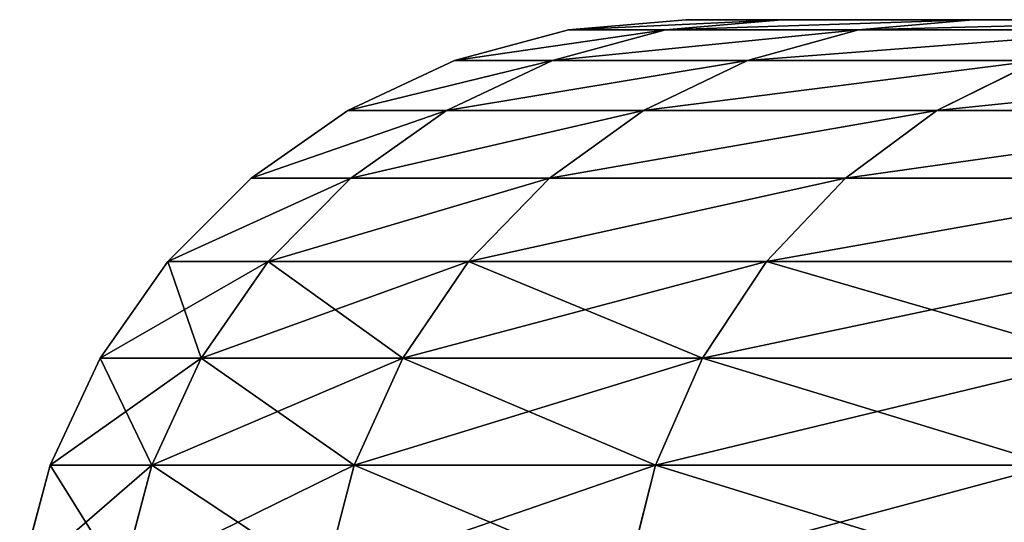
# Model space of a CAD drawing. Extents: x 1 to 179, y 3 to 406.
# Tile 216 of 256: x 47.58 to 51.28, y 341.32 to 343.2. Entities that reach past the tile are written whole.
import ezdxf

# ---------------------------------------------------------------- set-up
doc = ezdxf.new("R2010")
doc.units = 0
doc.header["$LTSCALE"] = 2.54
doc.layers.get('0').update_dxf_attribs({"color": 13, "linetype": 'CONTINUOUS'})

# ---------------------------------------------------------------- blocks, each defined once
blk = doc.blocks.new('OKR_G_Y_DOZOWNIK_STOJ_CY_T')
at = {"color": 0}
for p, q in [((50.083, 343.2048, 189.9592), (49.6425, 343.1662, 189.9383)), ((49.6425, 343.1662, 193.7631), (50.083, 343.2048, 193.7421)), ((49.6425, 343.1662, 193.7631), (50.083, 343.2048, 193.7421)), ((50.083, 343.2048, 189.9592), (49.6425, 343.1662, 189.9383)), ((50.4426, 343.2048, 197.5078), (50.006, 343.1662, 197.5706)), ((50.4426, 343.2048, 197.5078), (50.006, 343.1662, 197.5706)), ((50.4426, 343.2048, 186.1935), (50.006, 343.1662, 186.1307)), ((50.4426, 343.2048, 186.1935), (50.006, 343.1662, 186.1307)), ((50.4426, 343.2048, 186.1935), (50.083, 343.2048, 189.9592)), ((50.083, 343.2048, 189.9592), (50.083, 343.2048, 193.7421)), ((50.083, 343.2048, 193.7421), (50.4426, 343.2048, 197.5078)), ((50.083, 343.2048, 189.9592), (50.083, 343.2048, 193.7421)), ((50.083, 343.2048, 193.7421), (50.4426, 343.2048, 197.5078)), ((50.4426, 343.2048, 186.1935), (50.083, 343.2048, 189.9592)), ((51.1585, 343.2048, 182.479), (50.4426, 343.2048, 186.1935)), ((50.4426, 343.2048, 197.5078), (51.1585, 343.2048, 201.2223)), ((50.4426, 343.2048, 197.5078), (51.1585, 343.2048, 201.2223)), ((51.1585, 343.2048, 182.479), (50.4426, 343.2048, 186.1935)), ((51.1585, 343.2048, 201.2223), (50.7299, 343.1662, 201.3263)), ((51.1585, 343.2048, 201.2223), (50.7299, 343.1662, 201.3263)), ((51.1585, 343.2048, 182.479), (50.7299, 343.1662, 182.375)), ((51.1585, 343.2048, 182.479), (50.7299, 343.1662, 182.375)), ((52.2243, 343.2048, 178.8494), (51.1585, 343.2048, 182.479)), ((51.1585, 343.2048, 201.2223), (52.2243, 343.2048, 204.852)), ((51.1585, 343.2048, 201.2223), (52.2243, 343.2048, 204.852)), ((52.2243, 343.2048, 178.8494), (51.1585, 343.2048, 182.479)), ((49.6425, 343.1662, 189.9383), (49.2153, 343.0516, 189.9179)), ((49.2153, 343.0516, 193.7834), (49.6425, 343.1662, 193.7631)), ((49.2153, 343.0516, 193.7834), (49.6425, 343.1662, 193.7631)), ((49.6425, 343.1662, 189.9383), (49.2153, 343.0516, 189.9179)), ((50.006, 343.1662, 197.5706), (49.5827, 343.0516, 197.6315)), ((50.006, 343.1662, 197.5706), (49.5827, 343.0516, 197.6315)), ((50.006, 343.1662, 186.1307), (49.5827, 343.0516, 186.0699)), ((50.006, 343.1662, 186.1307), (49.5827, 343.0516, 186.0699)), ((49.6425, 343.1662, 189.9383), (49.6425, 343.1662, 193.7631)), ((49.6425, 343.1662, 189.9383), (49.6425, 343.1662, 193.7631)), ((49.6425, 343.1662, 193.7631), (50.006, 343.1662, 197.5706)), ((49.6425, 343.1662, 193.7631), (50.006, 343.1662, 197.5706)), ((49.6425, 343.1662, 189.9383), (50.006, 343.1662, 186.1307)), ((49.6425, 343.1662, 189.9383), (50.006, 343.1662, 186.1307)), ((50.7299, 343.1662, 201.3263), (50.006, 343.1662, 197.5706)), ((50.7299, 343.1662, 201.3263), (50.006, 343.1662, 197.5706)), ((50.006, 343.1662, 186.1307), (50.7299, 343.1662, 182.375)), ((50.006, 343.1662, 186.1307), (50.7299, 343.1662, 182.375)), ((50.7299, 343.1662, 201.3263), (50.3143, 343.0516, 201.4271)), ((50.7299, 343.1662, 201.3263), (50.3143, 343.0516, 201.4271)), ((50.7299, 343.1662, 182.375), (50.3143, 343.0516, 182.2742)), ((50.7299, 343.1662, 182.375), (50.3143, 343.0516, 182.2742)), ((50.7299, 343.1662, 201.3263), (51.8075, 343.1662, 204.9962)), ((50.7299, 343.1662, 201.3263), (51.8075, 343.1662, 204.9962)), ((51.8075, 343.1662, 178.7051), (50.7299, 343.1662, 182.375)), ((51.8075, 343.1662, 178.7051), (50.7299, 343.1662, 182.375)), ((49.2153, 343.0516, 189.9179), (48.8145, 342.8645, 189.8988)), ((48.8145, 342.8645, 193.8025), (49.2153, 343.0516, 193.7834)), ((48.8145, 342.8645, 193.8025), (49.2153, 343.0516, 193.7834)), ((49.2153, 343.0516, 189.9179), (48.8145, 342.8645, 189.8988)), ((49.5827, 343.0516, 197.6315), (49.1855, 342.8645, 197.6886)), ((49.5827, 343.0516, 197.6315), (49.1855, 342.8645, 197.6886)), ((49.5827, 343.0516, 186.0699), (49.1855, 342.8645, 186.0128)), ((49.5827, 343.0516, 186.0699), (49.1855, 342.8645, 186.0128)), ((49.2153, 343.0516, 189.9179), (49.2153, 343.0516, 193.7834)), ((49.2153, 343.0516, 189.9179), (49.2153, 343.0516, 193.7834)), ((49.2153, 343.0516, 193.7834), (49.5827, 343.0516, 197.6315)), ((49.2153, 343.0516, 193.7834), (49.5827, 343.0516, 197.6315)), ((49.2153, 343.0516, 189.9179), (49.5827, 343.0516, 186.0699)), ((49.2153, 343.0516, 189.9179), (49.5827, 343.0516, 186.0699)), ((50.3143, 343.0516, 201.4271), (49.5827, 343.0516, 197.6315)), ((50.3143, 343.0516, 201.4271), (49.5827, 343.0516, 197.6315)), ((49.5827, 343.0516, 186.0699), (50.3143, 343.0516, 182.2742)), ((49.5827, 343.0516, 186.0699), (50.3143, 343.0516, 182.2742)), ((50.3143, 343.0516, 201.4271), (49.9243, 342.8645, 201.5217)), ((50.3143, 343.0516, 201.4271), (49.9243, 342.8645, 201.5217)), ((50.3143, 343.0516, 182.2742), (49.9243, 342.8645, 182.1796)), ((50.3143, 343.0516, 182.2742), (49.9243, 342.8645, 182.1796)), ((50.3143, 343.0516, 201.4271), (51.4033, 343.0516, 205.1361)), ((50.3143, 343.0516, 201.4271), (51.4033, 343.0516, 205.1361)), ((51.4033, 343.0516, 178.5653), (50.3143, 343.0516, 182.2742)), ((51.4033, 343.0516, 178.5653), (50.3143, 343.0516, 182.2742)), ((51.0241, 342.8645, 205.2673), (51.4033, 343.0516, 205.1361)), ((51.0241, 342.8645, 205.2673), (51.4033, 343.0516, 205.1361)), ((51.4033, 343.0516, 178.5653), (51.0241, 342.8645, 178.434)), ((51.4033, 343.0516, 178.5653), (51.0241, 342.8645, 178.434)), ((48.8145, 342.8645, 189.8988), (48.4522, 342.6106, 189.8815)), ((48.4522, 342.6106, 193.8198), (48.8145, 342.8645, 193.8025)), ((48.4522, 342.6106, 193.8198), (48.8145, 342.8645, 193.8025)), ((48.8145, 342.8645, 189.8988), (48.4522, 342.6106, 189.8815)), ((48.8145, 342.8645, 189.8988), (48.8145, 342.8645, 193.8025)), ((48.8145, 342.8645, 189.8988), (48.8145, 342.8645, 193.8025)), ((48.8145, 342.8645, 193.8025), (49.1855, 342.8645, 197.6886)), ((48.8145, 342.8645, 193.8025), (49.1855, 342.8645, 197.6886)), ((48.8145, 342.8645, 189.8988), (49.1855, 342.8645, 186.0128)), ((48.8145, 342.8645, 189.8988), (49.1855, 342.8645, 186.0128)), ((49.1855, 342.8645, 197.6886), (48.8265, 342.6106, 197.7402)), ((49.1855, 342.8645, 197.6886), (48.8265, 342.6106, 197.7402)), ((49.1855, 342.8645, 186.0128), (48.8265, 342.6106, 185.9611)), ((49.1855, 342.8645, 186.0128), (48.8265, 342.6106, 185.9611)), ((49.9243, 342.8645, 201.5217), (49.1855, 342.8645, 197.6886)), ((49.9243, 342.8645, 201.5217), (49.1855, 342.8645, 197.6886)), ((49.1855, 342.8645, 186.0128), (49.9243, 342.8645, 182.1796)), ((49.1855, 342.8645, 186.0128), (49.9243, 342.8645, 182.1796)), ((49.9243, 342.8645, 201.5217), (49.5719, 342.6106, 201.6072)), ((49.9243, 342.8645, 201.5217), (49.5719, 342.6106, 201.6072)), ((49.9243, 342.8645, 182.1796), (49.5719, 342.6106, 182.0941)), ((49.9243, 342.8645, 182.1796), (49.5719, 342.6106, 182.0941)), ((49.9243, 342.8645, 201.5217), (51.0241, 342.8645, 205.2673)), ((49.9243, 342.8645, 201.5217), (51.0241, 342.8645, 205.2673)), ((51.0241, 342.8645, 178.434), (49.9243, 342.8645, 182.1796)), ((51.0241, 342.8645, 178.434), (49.9243, 342.8645, 182.1796)), ((50.6814, 342.6106, 205.386), (51.0241, 342.8645, 205.2673)), ((50.6814, 342.6106, 205.386), (51.0241, 342.8645, 205.2673)), ((51.0241, 342.8645, 178.434), (50.6814, 342.6106, 178.3154)), ((51.0241, 342.8645, 178.434), (50.6814, 342.6106, 178.3154)), ((51.0241, 342.8645, 205.2673), (52.475, 342.8645, 208.8914)), ((51.0241, 342.8645, 205.2673), (52.475, 342.8645, 208.8914)), ((52.475, 342.8645, 174.8099), (51.0241, 342.8645, 178.434)), ((52.475, 342.8645, 174.8099), (51.0241, 342.8645, 178.434)), ((48.4522, 342.6106, 189.8815), (48.1395, 342.2975, 189.8666)), ((48.1395, 342.2975, 193.8347), (48.4522, 342.6106, 193.8198)), ((48.1395, 342.2975, 193.8347), (48.4522, 342.6106, 193.8198)), ((48.4522, 342.6106, 189.8815), (48.1395, 342.2975, 189.8666)), ((48.4522, 342.6106, 189.8815), (48.4522, 342.6106, 193.8198)), ((48.4522, 342.6106, 189.8815), (48.4522, 342.6106, 193.8198)), ((48.4522, 342.6106, 193.8198), (48.8265, 342.6106, 197.7402)), ((48.4522, 342.6106, 193.8198), (48.8265, 342.6106, 197.7402)), ((48.4522, 342.6106, 189.8815), (48.8265, 342.6106, 185.9611)), ((48.4522, 342.6106, 189.8815), (48.8265, 342.6106, 185.9611)), ((48.8265, 342.6106, 197.7402), (48.5167, 342.2975, 197.7847)), ((48.8265, 342.6106, 197.7402), (48.5167, 342.2975, 197.7847)), ((48.8265, 342.6106, 185.9611), (48.5167, 342.2975, 185.9166)), ((48.8265, 342.6106, 185.9611), (48.5167, 342.2975, 185.9166)), ((49.5719, 342.6106, 201.6072), (48.8265, 342.6106, 197.7402)), ((49.5719, 342.6106, 201.6072), (48.8265, 342.6106, 197.7402)), ((48.8265, 342.6106, 185.9611), (49.5719, 342.6106, 182.0941)), ((48.8265, 342.6106, 185.9611), (49.5719, 342.6106, 182.0941)), ((49.5719, 342.6106, 201.6072), (49.2676, 342.2975, 201.681)), ((49.5719, 342.6106, 201.6072), (49.2676, 342.2975, 201.681)), ((49.5719, 342.6106, 182.0941), (49.2676, 342.2975, 182.0203)), ((49.5719, 342.6106, 182.0941), (49.2676, 342.2975, 182.0203)), ((49.5719, 342.6106, 201.6072), (50.6814, 342.6106, 205.386)), ((49.5719, 342.6106, 201.6072), (50.6814, 342.6106, 205.386)), ((50.6814, 342.6106, 178.3154), (49.5719, 342.6106, 182.0941)), ((50.6814, 342.6106, 178.3154), (49.5719, 342.6106, 182.0941)), ((50.3855, 342.2975, 205.4883), (50.6814, 342.6106, 205.386)), ((50.3855, 342.2975, 205.4883), (50.6814, 342.6106, 205.386)), ((50.6814, 342.6106, 178.3154), (50.3855, 342.2975, 178.213)), ((50.6814, 342.6106, 178.3154), (50.3855, 342.2975, 178.213)), ((50.6814, 342.6106, 205.386), (52.1451, 342.6106, 209.0421)), ((50.6814, 342.6106, 205.386), (52.1451, 342.6106, 209.0421)), ((52.1451, 342.6106, 174.6593), (50.6814, 342.6106, 178.3154)), ((52.1451, 342.6106, 174.6593), (50.6814, 342.6106, 178.3154)), ((48.1395, 342.2975, 189.8666), (47.8858, 341.9348, 189.8546)), ((47.8858, 341.9348, 193.8468), (48.1395, 342.2975, 193.8347)), ((47.8858, 341.9348, 193.8468), (48.1395, 342.2975, 193.8347)), ((48.1395, 342.2975, 189.8666), (47.8858, 341.9348, 189.8546)), ((48.1395, 342.2975, 189.8666), (48.1395, 342.2975, 193.8347)), ((48.1395, 342.2975, 189.8666), (48.1395, 342.2975, 193.8347)), ((48.1395, 342.2975, 193.8347), (48.5167, 342.2975, 197.7847)), ((48.1395, 342.2975, 193.8347), (48.5167, 342.2975, 197.7847)), ((48.1395, 342.2975, 189.8666), (48.5167, 342.2975, 185.9166)), ((48.1395, 342.2975, 189.8666), (48.5167, 342.2975, 185.9166)), ((48.5167, 342.2975, 197.7847), (48.2653, 341.9348, 197.8209)), ((48.5167, 342.2975, 197.7847), (48.2653, 341.9348, 197.8209)), ((48.5167, 342.2975, 185.9166), (48.2653, 341.9348, 185.8805)), ((48.5167, 342.2975, 185.9166), (48.2653, 341.9348, 185.8805)), ((49.2676, 342.2975, 201.681), (48.5167, 342.2975, 197.7847)), ((49.2676, 342.2975, 201.681), (48.5167, 342.2975, 197.7847)), ((48.5167, 342.2975, 185.9166), (49.2676, 342.2975, 182.0203)), ((48.5167, 342.2975, 185.9166), (49.2676, 342.2975, 182.0203)), ((49.2676, 342.2975, 201.681), (49.0208, 341.9348, 201.7409)), ((49.2676, 342.2975, 201.681), (49.0208, 341.9348, 201.7409)), ((49.2676, 342.2975, 182.0203), (49.0208, 341.9348, 181.9604)), ((49.2676, 342.2975, 182.0203), (49.0208, 341.9348, 181.9604)), ((49.2676, 342.2975, 201.681), (50.3855, 342.2975, 205.4883)), ((49.2676, 342.2975, 201.681), (50.3855, 342.2975, 205.4883)), ((50.3855, 342.2975, 178.213), (49.2676, 342.2975, 182.0203)), ((50.3855, 342.2975, 178.213), (49.2676, 342.2975, 182.0203)), ((50.1455, 341.9348, 205.5714), (50.3855, 342.2975, 205.4883)), ((50.1455, 341.9348, 205.5714), (50.3855, 342.2975, 205.4883)), ((50.3855, 342.2975, 178.213), (50.1455, 341.9348, 178.1299)), ((50.3855, 342.2975, 178.213), (50.1455, 341.9348, 178.1299)), ((50.3855, 342.2975, 205.4883), (51.8603, 342.2975, 209.1721)), ((50.3855, 342.2975, 205.4883), (51.8603, 342.2975, 209.1721)), ((51.8603, 342.2975, 174.5292), (50.3855, 342.2975, 178.213)), ((51.8603, 342.2975, 174.5292), (50.3855, 342.2975, 178.213)), ((47.8858, 341.9348, 189.8546), (47.6989, 341.5335, 189.8457)), ((47.6989, 341.5335, 193.8557), (47.8858, 341.9348, 193.8468)), ((47.6989, 341.5335, 193.8557), (47.8858, 341.9348, 193.8468)), ((47.8858, 341.9348, 189.8546), (47.6989, 341.5335, 189.8457)), ((47.8858, 341.9348, 189.8546), (47.8858, 341.9348, 193.8468)), ((47.8858, 341.9348, 189.8546), (47.8858, 341.9348, 193.8468)), ((47.8858, 341.9348, 193.8468), (48.2653, 341.9348, 197.8209)), ((47.8858, 341.9348, 193.8468), (48.2653, 341.9348, 197.8209)), ((47.8858, 341.9348, 189.8546), (48.2653, 341.9348, 185.8805)), ((47.8858, 341.9348, 189.8546), (48.2653, 341.9348, 185.8805)), ((48.2653, 341.9348, 197.8209), (48.0801, 341.5335, 197.8475)), ((48.2653, 341.9348, 197.8209), (48.0801, 341.5335, 197.8475)), ((48.2653, 341.9348, 185.8805), (48.0801, 341.5335, 185.8538)), ((48.2653, 341.9348, 185.8805), (48.0801, 341.5335, 185.8538)), ((49.0208, 341.9348, 201.7409), (48.2653, 341.9348, 197.8209)), ((49.0208, 341.9348, 201.7409), (48.2653, 341.9348, 197.8209)), ((48.2653, 341.9348, 185.8805), (49.0208, 341.9348, 181.9604)), ((48.2653, 341.9348, 185.8805), (49.0208, 341.9348, 181.9604)), ((49.0208, 341.9348, 201.7409), (48.839, 341.5335, 201.785)), ((49.0208, 341.9348, 201.7409), (48.839, 341.5335, 201.785)), ((49.0208, 341.9348, 181.9604), (48.839, 341.5335, 181.9163)), ((49.0208, 341.9348, 181.9604), (48.839, 341.5335, 181.9163)), ((49.0208, 341.9348, 201.7409), (50.1455, 341.9348, 205.5714)), ((49.0208, 341.9348, 201.7409), (50.1455, 341.9348, 205.5714)), ((50.1455, 341.9348, 178.1299), (49.0208, 341.9348, 181.9604)), ((50.1455, 341.9348, 178.1299), (49.0208, 341.9348, 181.9604)), ((49.9687, 341.5335, 205.6326), (50.1455, 341.9348, 205.5714)), ((49.9687, 341.5335, 205.6326), (50.1455, 341.9348, 205.5714)), ((50.1455, 341.9348, 178.1299), (49.9687, 341.5335, 178.0687)), ((50.1455, 341.9348, 178.1299), (49.9687, 341.5335, 178.0687)), ((50.1455, 341.9348, 205.5714), (51.6293, 341.9348, 209.2776)), ((50.1455, 341.9348, 205.5714), (51.6293, 341.9348, 209.2776)), ((51.6293, 341.9348, 174.4237), (50.1455, 341.9348, 178.1299)), ((51.6293, 341.9348, 174.4237), (50.1455, 341.9348, 178.1299)), ((47.6989, 341.5335, 189.8457), (47.5844, 341.1058, 189.8402)), ((47.5844, 341.1058, 193.8611), (47.6989, 341.5335, 193.8557)), ((47.5844, 341.1058, 193.8611), (47.6989, 341.5335, 193.8557)), ((47.6989, 341.5335, 189.8457), (47.5844, 341.1058, 189.8402)), ((47.6989, 341.5335, 189.8457), (47.6989, 341.5335, 193.8557)), ((47.6989, 341.5335, 189.8457), (47.6989, 341.5335, 193.8557)), ((47.6989, 341.5335, 193.8557), (48.0801, 341.5335, 197.8475)), ((47.6989, 341.5335, 193.8557), (48.0801, 341.5335, 197.8475)), ((47.6989, 341.5335, 189.8457), (48.0801, 341.5335, 185.8538)), ((47.6989, 341.5335, 189.8457), (48.0801, 341.5335, 185.8538)), ((48.0801, 341.5335, 197.8475), (47.9667, 341.1058, 197.8638)), ((48.0801, 341.5335, 197.8475), (47.9667, 341.1058, 197.8638)), ((48.0801, 341.5335, 185.8538), (47.9667, 341.1058, 185.8375)), ((48.0801, 341.5335, 185.8538), (47.9667, 341.1058, 185.8375)), ((48.839, 341.5335, 201.785), (48.0801, 341.5335, 197.8475)), ((48.839, 341.5335, 201.785), (48.0801, 341.5335, 197.8475)), ((48.0801, 341.5335, 185.8538), (48.839, 341.5335, 181.9163)), ((48.0801, 341.5335, 185.8538), (48.839, 341.5335, 181.9163)), ((48.839, 341.5335, 201.785), (48.7276, 341.1058, 201.812)), ((48.839, 341.5335, 201.785), (48.7276, 341.1058, 201.812)), ((48.839, 341.5335, 181.9163), (48.7276, 341.1058, 181.8893)), ((48.839, 341.5335, 181.9163), (48.7276, 341.1058, 181.8893)), ((48.839, 341.5335, 201.785), (49.9687, 341.5335, 205.6326)), ((48.839, 341.5335, 201.785), (49.9687, 341.5335, 205.6326)), ((49.9687, 341.5335, 178.0687), (48.839, 341.5335, 181.9163)), ((49.9687, 341.5335, 178.0687), (48.839, 341.5335, 181.9163)), ((49.8604, 341.1058, 205.6701), (49.9687, 341.5335, 205.6326)), ((49.8604, 341.1058, 205.6701), (49.9687, 341.5335, 205.6326)), ((49.9687, 341.5335, 178.0687), (49.8604, 341.1058, 178.0313)), ((49.9687, 341.5335, 178.0687), (49.8604, 341.1058, 178.0313)), ((49.9687, 341.5335, 205.6326), (51.4591, 341.5335, 209.3553)), ((49.9687, 341.5335, 205.6326), (51.4591, 341.5335, 209.3553)), ((51.4591, 341.5335, 174.346), (49.9687, 341.5335, 178.0687)), ((51.4591, 341.5335, 174.346), (49.9687, 341.5335, 178.0687))]:
    blk.add_line(p, q, dxfattribs=at)
mesh = blk.add_polyface(dxfattribs=at)
corners = [(49.6425, 343.1662, 193.7631), (50.083, 343.2048, 189.9592), (49.6425, 343.1662, 189.9383), (50.083, 343.2048, 193.7421)]
mesh.append_faces([[corners[k] for k in face] for face in [(0, 1, 2), (1, 0, 3)]], dxfattribs={"vtx0": -1, "color": 0})
mesh = blk.add_polyface(dxfattribs=at)
corners = [(49.6425, 343.1662, 193.7631), (50.4426, 343.2048, 197.5078), (50.083, 343.2048, 193.7421), (50.006, 343.1662, 197.5706)]
mesh.append_faces([[corners[k] for k in face] for face in [(0, 1, 2), (1, 0, 3)]], dxfattribs={"vtx0": -1, "color": 0})
mesh = blk.add_polyface(dxfattribs=at)
corners = [(49.6425, 343.1662, 189.9383), (50.4426, 343.2048, 186.1935), (50.006, 343.1662, 186.1307), (50.083, 343.2048, 189.9592)]
mesh.append_faces([[corners[k] for k in face] for face in [(0, 1, 2), (1, 0, 3)]], dxfattribs={"vtx0": -1, "color": 0})
mesh = blk.add_polyface(dxfattribs=at)
corners = [(50.006, 343.1662, 197.5706), (51.1585, 343.2048, 201.2223), (50.4426, 343.2048, 197.5078), (50.7299, 343.1662, 201.3263)]
mesh.append_faces([[corners[k] for k in face] for face in [(0, 1, 2), (1, 0, 3)]], dxfattribs={"vtx0": -1, "color": 0})
mesh = blk.add_polyface(dxfattribs=at)
corners = [(50.006, 343.1662, 186.1307), (51.1585, 343.2048, 182.479), (50.7299, 343.1662, 182.375), (50.4426, 343.2048, 186.1935)]
mesh.append_faces([[corners[k] for k in face] for face in [(0, 1, 2), (1, 0, 3)]], dxfattribs={"vtx0": -1, "color": 0})
mesh = blk.add_polyface(dxfattribs=at)
corners = [(86.0104, 343.2048, 152.2797), (93.5676, 343.2048, 152.2797), (89.789, 343.2048, 152.0997), (82.2661, 343.2048, 152.818), (97.3119, 343.2048, 152.818), (78.5898, 343.2048, 153.7099), (100.9881, 343.2048, 153.7099), (75.015, 343.2048, 154.9471), (104.5629, 343.2048, 154.9471), (71.574, 343.2048, 156.5186), (108.004, 343.2048, 156.5186), (68.298, 343.2048, 158.41), (111.28, 343.2048, 158.41), (65.2166, 343.2048, 160.6043), (114.3614, 343.2048, 160.6043), (62.3577, 343.2048, 163.0815), (117.2203, 343.2048, 163.0815), (59.7472, 343.2048, 165.8193), (119.8308, 343.2048, 165.8193), (57.4088, 343.2048, 168.7928), (122.1692, 343.2048, 168.7928), (55.3636, 343.2048, 171.9752), (124.2144, 343.2048, 171.9752), (53.6302, 343.2048, 175.3375), (125.9478, 343.2048, 175.3375), (52.2243, 343.2048, 178.8494), (127.3537, 343.2048, 178.8494), (51.1585, 343.2048, 182.479), (89.789, 343.2048, 182.4527), (88.1571, 343.2048, 182.5954), (50.4426, 343.2048, 186.1935), (86.5747, 343.2048, 183.0194), (85.09, 343.2048, 183.7118), (83.7481, 343.2048, 184.6514), (82.5897, 343.2048, 185.8097), (81.6501, 343.2048, 187.1517), (50.083, 343.2048, 189.9592), (80.9578, 343.2048, 188.6364), (80.5338, 343.2048, 190.2187), (50.083, 343.2048, 193.7421), (80.391, 343.2048, 191.8507), (80.5338, 343.2048, 193.4826), (80.9578, 343.2048, 195.065), (50.4426, 343.2048, 197.5078), (81.6501, 343.2048, 196.5497), (82.5897, 343.2048, 197.8916), (51.1585, 343.2048, 201.2223), (83.7481, 343.2048, 199.05), (85.09, 343.2048, 199.9896), (86.5747, 343.2048, 200.6819), (88.1571, 343.2048, 201.1059), (89.789, 343.2048, 201.2487), (52.2243, 343.2048, 204.852), (128.4195, 343.2048, 182.479), (91.4209, 343.2048, 182.5954), (129.1354, 343.2048, 186.1935), (93.0033, 343.2048, 183.0194), (94.488, 343.2048, 183.7118), (95.8299, 343.2048, 184.6514), (96.9883, 343.2048, 185.8097), (97.9279, 343.2048, 187.1517), (129.495, 343.2048, 189.9592), (98.6202, 343.2048, 188.6364), (99.0442, 343.2048, 190.2187), (129.495, 343.2048, 193.7421), (99.187, 343.2048, 191.8507), (99.0442, 343.2048, 193.4826), (98.6202, 343.2048, 195.065), (129.1354, 343.2048, 197.5078), (97.9279, 343.2048, 196.5497), (96.9883, 343.2048, 197.8916), (128.4195, 343.2048, 201.2223), (95.8299, 343.2048, 199.05), (94.488, 343.2048, 199.9896), (93.0033, 343.2048, 200.6819), (91.4209, 343.2048, 201.1059), (127.3537, 343.2048, 204.852), (53.6302, 343.2048, 208.3638), (125.9478, 343.2048, 208.3638), (55.3636, 343.2048, 211.7262), (124.2144, 343.2048, 211.7262), (57.4088, 343.2048, 214.9085), (122.1692, 343.2048, 214.9085), (59.7472, 343.2048, 217.882), (119.8308, 343.2048, 217.882), (62.3577, 343.2048, 220.6198), (117.2203, 343.2048, 220.6198), (65.2166, 343.2048, 223.0971), (114.3614, 343.2048, 223.0971), (68.298, 343.2048, 225.2913), (111.28, 343.2048, 225.2913), (71.574, 343.2048, 227.1828), (108.004, 343.2048, 227.1828), (75.015, 343.2048, 228.7542), (104.5629, 343.2048, 228.7542), (78.5898, 343.2048, 229.9915), (100.9881, 343.2048, 229.9915), (82.2661, 343.2048, 230.8833), (97.3119, 343.2048, 230.8833), (86.0104, 343.2048, 231.4217), (93.5676, 343.2048, 231.4217), (89.789, 343.2048, 231.6017)]
mesh.append_faces([[corners[k] for k in face] for face in [(0, 1, 2), (100, 99, 101)]], dxfattribs={"vtx0": -1, "color": 0})
mesh.append_faces([[corners[k] for k in face] for face in [(1, 3, 4), (4, 5, 6), (6, 7, 8), (8, 9, 10), (10, 11, 12), (12, 13, 14), (14, 15, 16), (16, 17, 18), (18, 19, 20), (20, 21, 22), (22, 23, 24), (24, 25, 26), (28, 27, 29), (29, 30, 31), (31, 30, 32), (32, 30, 33), (33, 30, 34), (34, 30, 35), (35, 36, 37), (37, 36, 38), (38, 39, 40), (40, 39, 41), (41, 39, 42), (42, 43, 44), (44, 43, 45), (45, 46, 47), (47, 46, 48), (48, 46, 49), (49, 46, 50), (50, 46, 51), (53, 54, 55), (55, 60, 61), (61, 63, 64), (64, 67, 68), (68, 70, 71), (71, 51, 76), (76, 77, 78), (78, 79, 80), (80, 81, 82), (82, 83, 84), (84, 85, 86), (86, 87, 88), (88, 89, 90), (90, 91, 92), (92, 93, 94), (94, 95, 96), (96, 97, 98), (98, 99, 100)]], dxfattribs={"vtx0": -1, "vtx1": -1, "color": 0})
mesh.append_faces([[corners[k] for k in face] for face in [(26, 27, 28), (76, 51, 52)]], dxfattribs={"vtx0": -1, "vtx1": -1, "vtx2": -1, "color": 0})
mesh.append_faces([[corners[k] for k in face] for face in [(1, 0, 3), (4, 3, 5), (6, 5, 7), (8, 7, 9), (10, 9, 11), (12, 11, 13), (14, 13, 15), (16, 15, 17), (18, 17, 19), (20, 19, 21), (22, 21, 23), (24, 23, 25), (26, 25, 27), (29, 27, 30), (35, 30, 36), (38, 36, 39), (42, 39, 43), (45, 43, 46), (51, 46, 52), (28, 53, 26), (53, 28, 54), (55, 54, 56), (55, 56, 57), (55, 57, 58), (55, 58, 59), (55, 59, 60), (61, 60, 62), (61, 62, 63), (64, 63, 65), (64, 65, 66), (64, 66, 67), (68, 67, 69), (68, 69, 70), (71, 70, 72), (71, 72, 73), (71, 73, 74), (71, 74, 75), (71, 75, 51), (76, 52, 77), (78, 77, 79), (80, 79, 81), (82, 81, 83), (84, 83, 85), (86, 85, 87), (88, 87, 89), (90, 89, 91), (92, 91, 93), (94, 93, 95), (96, 95, 97), (98, 97, 99)]], dxfattribs={"vtx0": -1, "vtx2": -1, "color": 0})
mesh = blk.add_polyface(dxfattribs=at)
corners = [(50.7299, 343.1662, 201.3263), (52.2243, 343.2048, 204.852), (51.1585, 343.2048, 201.2223), (51.8075, 343.1662, 204.9962)]
mesh.append_faces([[corners[k] for k in face] for face in [(0, 1, 2), (1, 0, 3)]], dxfattribs={"vtx0": -1, "color": 0})
mesh = blk.add_polyface(dxfattribs=at)
corners = [(50.7299, 343.1662, 182.375), (52.2243, 343.2048, 178.8494), (51.8075, 343.1662, 178.7051), (51.1585, 343.2048, 182.479)]
mesh.append_faces([[corners[k] for k in face] for face in [(0, 1, 2), (1, 0, 3)]], dxfattribs={"vtx0": -1, "color": 0})
mesh = blk.add_polyface(dxfattribs=at)
corners = [(49.2153, 343.0516, 193.7834), (49.6425, 343.1662, 189.9383), (49.2153, 343.0516, 189.9179), (49.6425, 343.1662, 193.7631)]
mesh.append_faces([[corners[k] for k in face] for face in [(0, 1, 2), (1, 0, 3)]], dxfattribs={"vtx0": -1, "color": 0})
mesh = blk.add_polyface(dxfattribs=at)
corners = [(49.2153, 343.0516, 193.7834), (50.006, 343.1662, 197.5706), (49.6425, 343.1662, 193.7631), (49.5827, 343.0516, 197.6315)]
mesh.append_faces([[corners[k] for k in face] for face in [(0, 1, 2), (1, 0, 3)]], dxfattribs={"vtx0": -1, "color": 0})
mesh = blk.add_polyface(dxfattribs=at)
corners = [(49.2153, 343.0516, 189.9179), (50.006, 343.1662, 186.1307), (49.5827, 343.0516, 186.0699), (49.6425, 343.1662, 189.9383)]
mesh.append_faces([[corners[k] for k in face] for face in [(0, 1, 2), (1, 0, 3)]], dxfattribs={"vtx0": -1, "color": 0})
mesh = blk.add_polyface(dxfattribs=at)
corners = [(49.5827, 343.0516, 197.6315), (50.7299, 343.1662, 201.3263), (50.006, 343.1662, 197.5706), (50.3143, 343.0516, 201.4271)]
mesh.append_faces([[corners[k] for k in face] for face in [(0, 1, 2), (1, 0, 3)]], dxfattribs={"vtx0": -1, "color": 0})
mesh = blk.add_polyface(dxfattribs=at)
corners = [(49.5827, 343.0516, 186.0699), (50.7299, 343.1662, 182.375), (50.3143, 343.0516, 182.2742), (50.006, 343.1662, 186.1307)]
mesh.append_faces([[corners[k] for k in face] for face in [(0, 1, 2), (1, 0, 3)]], dxfattribs={"vtx0": -1, "color": 0})
mesh = blk.add_polyface(dxfattribs=at)
corners = [(50.3143, 343.0516, 201.4271), (51.8075, 343.1662, 204.9962), (50.7299, 343.1662, 201.3263), (51.4033, 343.0516, 205.1361)]
mesh.append_faces([[corners[k] for k in face] for face in [(0, 1, 2), (1, 0, 3)]], dxfattribs={"vtx0": -1, "color": 0})
mesh = blk.add_polyface(dxfattribs=at)
corners = [(50.3143, 343.0516, 182.2742), (51.8075, 343.1662, 178.7051), (51.4033, 343.0516, 178.5653), (50.7299, 343.1662, 182.375)]
mesh.append_faces([[corners[k] for k in face] for face in [(0, 1, 2), (1, 0, 3)]], dxfattribs={"vtx0": -1, "color": 0})
mesh = blk.add_polyface(dxfattribs=at)
corners = [(48.8145, 342.8645, 193.8025), (49.2153, 343.0516, 189.9179), (48.8145, 342.8645, 189.8988), (49.2153, 343.0516, 193.7834)]
mesh.append_faces([[corners[k] for k in face] for face in [(0, 1, 2), (1, 0, 3)]], dxfattribs={"vtx0": -1, "color": 0})
mesh = blk.add_polyface(dxfattribs=at)
corners = [(48.8145, 342.8645, 193.8025), (49.5827, 343.0516, 197.6315), (49.2153, 343.0516, 193.7834), (49.1855, 342.8645, 197.6886)]
mesh.append_faces([[corners[k] for k in face] for face in [(0, 1, 2), (1, 0, 3)]], dxfattribs={"vtx0": -1, "color": 0})
mesh = blk.add_polyface(dxfattribs=at)
corners = [(48.8145, 342.8645, 189.8988), (49.5827, 343.0516, 186.0699), (49.1855, 342.8645, 186.0128), (49.2153, 343.0516, 189.9179)]
mesh.append_faces([[corners[k] for k in face] for face in [(0, 1, 2), (1, 0, 3)]], dxfattribs={"vtx0": -1, "color": 0})
mesh = blk.add_polyface(dxfattribs=at)
corners = [(49.1855, 342.8645, 197.6886), (50.3143, 343.0516, 201.4271), (49.5827, 343.0516, 197.6315), (49.9243, 342.8645, 201.5217)]
mesh.append_faces([[corners[k] for k in face] for face in [(0, 1, 2), (1, 0, 3)]], dxfattribs={"vtx0": -1, "color": 0})
mesh = blk.add_polyface(dxfattribs=at)
corners = [(49.1855, 342.8645, 186.0128), (50.3143, 343.0516, 182.2742), (49.9243, 342.8645, 182.1796), (49.5827, 343.0516, 186.0699)]
mesh.append_faces([[corners[k] for k in face] for face in [(0, 1, 2), (1, 0, 3)]], dxfattribs={"vtx0": -1, "color": 0})
mesh = blk.add_polyface(dxfattribs=at)
corners = [(49.9243, 342.8645, 201.5217), (51.4033, 343.0516, 205.1361), (50.3143, 343.0516, 201.4271), (51.0241, 342.8645, 205.2673)]
mesh.append_faces([[corners[k] for k in face] for face in [(0, 1, 2), (1, 0, 3)]], dxfattribs={"vtx0": -1, "color": 0})
mesh = blk.add_polyface(dxfattribs=at)
corners = [(49.9243, 342.8645, 182.1796), (51.4033, 343.0516, 178.5653), (51.0241, 342.8645, 178.434), (50.3143, 343.0516, 182.2742)]
mesh.append_faces([[corners[k] for k in face] for face in [(0, 1, 2), (1, 0, 3)]], dxfattribs={"vtx0": -1, "color": 0})
mesh = blk.add_polyface(dxfattribs=at)
corners = [(51.0241, 342.8645, 205.2673), (52.84, 343.0516, 208.7247), (51.4033, 343.0516, 205.1361), (52.475, 342.8645, 208.8914)]
mesh.append_faces([[corners[k] for k in face] for face in [(0, 1, 2), (1, 0, 3)]], dxfattribs={"vtx0": -1, "color": 0})
mesh = blk.add_polyface(dxfattribs=at)
corners = [(51.0241, 342.8645, 178.434), (52.84, 343.0516, 174.9766), (52.475, 342.8645, 174.8099), (51.4033, 343.0516, 178.5653)]
mesh.append_faces([[corners[k] for k in face] for face in [(0, 1, 2), (1, 0, 3)]], dxfattribs={"vtx0": -1, "color": 0})
mesh = blk.add_polyface(dxfattribs=at)
corners = [(48.4522, 342.6106, 193.8198), (48.8145, 342.8645, 189.8988), (48.4522, 342.6106, 189.8815), (48.8145, 342.8645, 193.8025)]
mesh.append_faces([[corners[k] for k in face] for face in [(0, 1, 2), (1, 0, 3)]], dxfattribs={"vtx0": -1, "color": 0})
mesh = blk.add_polyface(dxfattribs=at)
corners = [(48.4522, 342.6106, 193.8198), (49.1855, 342.8645, 197.6886), (48.8145, 342.8645, 193.8025), (48.8265, 342.6106, 197.7402)]
mesh.append_faces([[corners[k] for k in face] for face in [(0, 1, 2), (1, 0, 3)]], dxfattribs={"vtx0": -1, "color": 0})
mesh = blk.add_polyface(dxfattribs=at)
corners = [(48.4522, 342.6106, 189.8815), (49.1855, 342.8645, 186.0128), (48.8265, 342.6106, 185.9611), (48.8145, 342.8645, 189.8988)]
mesh.append_faces([[corners[k] for k in face] for face in [(0, 1, 2), (1, 0, 3)]], dxfattribs={"vtx0": -1, "color": 0})
mesh = blk.add_polyface(dxfattribs=at)
corners = [(48.8265, 342.6106, 197.7402), (49.9243, 342.8645, 201.5217), (49.1855, 342.8645, 197.6886), (49.5719, 342.6106, 201.6072)]
mesh.append_faces([[corners[k] for k in face] for face in [(0, 1, 2), (1, 0, 3)]], dxfattribs={"vtx0": -1, "color": 0})
mesh = blk.add_polyface(dxfattribs=at)
corners = [(48.8265, 342.6106, 185.9611), (49.9243, 342.8645, 182.1796), (49.5719, 342.6106, 182.0941), (49.1855, 342.8645, 186.0128)]
mesh.append_faces([[corners[k] for k in face] for face in [(0, 1, 2), (1, 0, 3)]], dxfattribs={"vtx0": -1, "color": 0})
mesh = blk.add_polyface(dxfattribs=at)
corners = [(49.5719, 342.6106, 201.6072), (51.0241, 342.8645, 205.2673), (49.9243, 342.8645, 201.5217), (50.6814, 342.6106, 205.386)]
mesh.append_faces([[corners[k] for k in face] for face in [(0, 1, 2), (1, 0, 3)]], dxfattribs={"vtx0": -1, "color": 0})
mesh = blk.add_polyface(dxfattribs=at)
corners = [(49.5719, 342.6106, 182.0941), (51.0241, 342.8645, 178.434), (50.6814, 342.6106, 178.3154), (49.9243, 342.8645, 182.1796)]
mesh.append_faces([[corners[k] for k in face] for face in [(0, 1, 2), (1, 0, 3)]], dxfattribs={"vtx0": -1, "color": 0})
mesh = blk.add_polyface(dxfattribs=at)
corners = [(50.6814, 342.6106, 205.386), (52.475, 342.8645, 208.8914), (51.0241, 342.8645, 205.2673), (52.1451, 342.6106, 209.0421)]
mesh.append_faces([[corners[k] for k in face] for face in [(0, 1, 2), (1, 0, 3)]], dxfattribs={"vtx0": -1, "color": 0})
mesh = blk.add_polyface(dxfattribs=at)
corners = [(50.6814, 342.6106, 178.3154), (52.475, 342.8645, 174.8099), (52.1451, 342.6106, 174.6593), (51.0241, 342.8645, 178.434)]
mesh.append_faces([[corners[k] for k in face] for face in [(0, 1, 2), (1, 0, 3)]], dxfattribs={"vtx0": -1, "color": 0})
mesh = blk.add_polyface(dxfattribs=at)
corners = [(48.4522, 342.6106, 193.8198), (48.1395, 342.2975, 189.8666), (48.1395, 342.2975, 193.8347), (48.4522, 342.6106, 189.8815)]
mesh.append_faces([[corners[k] for k in face] for face in [(0, 1, 2), (1, 0, 3)]], dxfattribs={"vtx0": -1, "color": 0})
mesh = blk.add_polyface(dxfattribs=at)
corners = [(48.1395, 342.2975, 193.8347), (48.8265, 342.6106, 197.7402), (48.4522, 342.6106, 193.8198), (48.5167, 342.2975, 197.7847)]
mesh.append_faces([[corners[k] for k in face] for face in [(0, 1, 2), (1, 0, 3)]], dxfattribs={"vtx0": -1, "color": 0})
mesh = blk.add_polyface(dxfattribs=at)
corners = [(48.1395, 342.2975, 189.8666), (48.8265, 342.6106, 185.9611), (48.5167, 342.2975, 185.9166), (48.4522, 342.6106, 189.8815)]
mesh.append_faces([[corners[k] for k in face] for face in [(0, 1, 2), (1, 0, 3)]], dxfattribs={"vtx0": -1, "color": 0})
mesh = blk.add_polyface(dxfattribs=at)
corners = [(48.5167, 342.2975, 197.7847), (49.5719, 342.6106, 201.6072), (48.8265, 342.6106, 197.7402), (49.2676, 342.2975, 201.681)]
mesh.append_faces([[corners[k] for k in face] for face in [(0, 1, 2), (1, 0, 3)]], dxfattribs={"vtx0": -1, "color": 0})
mesh = blk.add_polyface(dxfattribs=at)
corners = [(48.5167, 342.2975, 185.9166), (49.5719, 342.6106, 182.0941), (49.2676, 342.2975, 182.0203), (48.8265, 342.6106, 185.9611)]
mesh.append_faces([[corners[k] for k in face] for face in [(0, 1, 2), (1, 0, 3)]], dxfattribs={"vtx0": -1, "color": 0})
mesh = blk.add_polyface(dxfattribs=at)
corners = [(49.2676, 342.2975, 201.681), (50.6814, 342.6106, 205.386), (49.5719, 342.6106, 201.6072), (50.3855, 342.2975, 205.4883)]
mesh.append_faces([[corners[k] for k in face] for face in [(0, 1, 2), (1, 0, 3)]], dxfattribs={"vtx0": -1, "color": 0})
mesh = blk.add_polyface(dxfattribs=at)
corners = [(49.2676, 342.2975, 182.0203), (50.6814, 342.6106, 178.3154), (50.3855, 342.2975, 178.213), (49.5719, 342.6106, 182.0941)]
mesh.append_faces([[corners[k] for k in face] for face in [(0, 1, 2), (1, 0, 3)]], dxfattribs={"vtx0": -1, "color": 0})
mesh = blk.add_polyface(dxfattribs=at)
corners = [(50.3855, 342.2975, 205.4883), (52.1451, 342.6106, 209.0421), (50.6814, 342.6106, 205.386), (51.8603, 342.2975, 209.1721)]
mesh.append_faces([[corners[k] for k in face] for face in [(0, 1, 2), (1, 0, 3)]], dxfattribs={"vtx0": -1, "color": 0})
mesh = blk.add_polyface(dxfattribs=at)
corners = [(50.3855, 342.2975, 178.213), (52.1451, 342.6106, 174.6593), (51.8603, 342.2975, 174.5292), (50.6814, 342.6106, 178.3154)]
mesh.append_faces([[corners[k] for k in face] for face in [(0, 1, 2), (1, 0, 3)]], dxfattribs={"vtx0": -1, "color": 0})
mesh = blk.add_polyface(dxfattribs=at)
corners = [(48.1395, 342.2975, 193.8347), (47.8858, 341.9348, 189.8546), (47.8858, 341.9348, 193.8468), (48.1395, 342.2975, 189.8666)]
mesh.append_faces([[corners[k] for k in face] for face in [(0, 1, 2), (1, 0, 3)]], dxfattribs={"vtx0": -1, "color": 0})
mesh = blk.add_polyface(dxfattribs=at)
corners = [(48.5167, 342.2975, 197.7847), (47.8858, 341.9348, 193.8468), (48.2653, 341.9348, 197.8209), (48.1395, 342.2975, 193.8347)]
mesh.append_faces([[corners[k] for k in face] for face in [(0, 1, 2), (1, 0, 3)]], dxfattribs={"vtx0": -1, "color": 0})
mesh = blk.add_polyface(dxfattribs=at)
corners = [(48.1395, 342.2975, 189.8666), (48.2653, 341.9348, 185.8805), (47.8858, 341.9348, 189.8546), (48.5167, 342.2975, 185.9166)]
mesh.append_faces([[corners[k] for k in face] for face in [(0, 1, 2), (1, 0, 3)]], dxfattribs={"vtx0": -1, "color": 0})
mesh = blk.add_polyface(dxfattribs=at)
corners = [(49.2676, 342.2975, 201.681), (48.2653, 341.9348, 197.8209), (49.0208, 341.9348, 201.7409), (48.5167, 342.2975, 197.7847)]
mesh.append_faces([[corners[k] for k in face] for face in [(0, 1, 2), (1, 0, 3)]], dxfattribs={"vtx0": -1, "color": 0})
mesh = blk.add_polyface(dxfattribs=at)
corners = [(48.5167, 342.2975, 185.9166), (49.0208, 341.9348, 181.9604), (48.2653, 341.9348, 185.8805), (49.2676, 342.2975, 182.0203)]
mesh.append_faces([[corners[k] for k in face] for face in [(0, 1, 2), (1, 0, 3)]], dxfattribs={"vtx0": -1, "color": 0})
mesh = blk.add_polyface(dxfattribs=at)
corners = [(50.3855, 342.2975, 205.4883), (49.0208, 341.9348, 201.7409), (50.1455, 341.9348, 205.5714), (49.2676, 342.2975, 201.681)]
mesh.append_faces([[corners[k] for k in face] for face in [(0, 1, 2), (1, 0, 3)]], dxfattribs={"vtx0": -1, "color": 0})
mesh = blk.add_polyface(dxfattribs=at)
corners = [(49.2676, 342.2975, 182.0203), (50.1455, 341.9348, 178.1299), (49.0208, 341.9348, 181.9604), (50.3855, 342.2975, 178.213)]
mesh.append_faces([[corners[k] for k in face] for face in [(0, 1, 2), (1, 0, 3)]], dxfattribs={"vtx0": -1, "color": 0})
mesh = blk.add_polyface(dxfattribs=at)
corners = [(51.8603, 342.2975, 209.1721), (50.1455, 341.9348, 205.5714), (51.6293, 341.9348, 209.2776), (50.3855, 342.2975, 205.4883)]
mesh.append_faces([[corners[k] for k in face] for face in [(0, 1, 2), (1, 0, 3)]], dxfattribs={"vtx0": -1, "color": 0})
mesh = blk.add_polyface(dxfattribs=at)
corners = [(50.3855, 342.2975, 178.213), (51.6293, 341.9348, 174.4237), (50.1455, 341.9348, 178.1299), (51.8603, 342.2975, 174.5292)]
mesh.append_faces([[corners[k] for k in face] for face in [(0, 1, 2), (1, 0, 3)]], dxfattribs={"vtx0": -1, "color": 0})
mesh = blk.add_polyface(dxfattribs=at)
corners = [(47.8858, 341.9348, 193.8468), (47.6989, 341.5335, 189.8457), (47.6989, 341.5335, 193.8557), (47.8858, 341.9348, 189.8546)]
mesh.append_faces([[corners[k] for k in face] for face in [(0, 1, 2), (1, 0, 3)]], dxfattribs={"vtx0": -1, "color": 0})
mesh = blk.add_polyface(dxfattribs=at)
corners = [(48.2653, 341.9348, 197.8209), (47.6989, 341.5335, 193.8557), (48.0801, 341.5335, 197.8475), (47.8858, 341.9348, 193.8468)]
mesh.append_faces([[corners[k] for k in face] for face in [(0, 1, 2), (1, 0, 3)]], dxfattribs={"vtx0": -1, "color": 0})
mesh = blk.add_polyface(dxfattribs=at)
corners = [(47.8858, 341.9348, 189.8546), (48.0801, 341.5335, 185.8538), (47.6989, 341.5335, 189.8457), (48.2653, 341.9348, 185.8805)]
mesh.append_faces([[corners[k] for k in face] for face in [(0, 1, 2), (1, 0, 3)]], dxfattribs={"vtx0": -1, "color": 0})
mesh = blk.add_polyface(dxfattribs=at)
corners = [(49.0208, 341.9348, 201.7409), (48.0801, 341.5335, 197.8475), (48.839, 341.5335, 201.785), (48.2653, 341.9348, 197.8209)]
mesh.append_faces([[corners[k] for k in face] for face in [(0, 1, 2), (1, 0, 3)]], dxfattribs={"vtx0": -1, "color": 0})
mesh = blk.add_polyface(dxfattribs=at)
corners = [(48.2653, 341.9348, 185.8805), (48.839, 341.5335, 181.9163), (48.0801, 341.5335, 185.8538), (49.0208, 341.9348, 181.9604)]
mesh.append_faces([[corners[k] for k in face] for face in [(0, 1, 2), (1, 0, 3)]], dxfattribs={"vtx0": -1, "color": 0})
mesh = blk.add_polyface(dxfattribs=at)
corners = [(50.1455, 341.9348, 205.5714), (48.839, 341.5335, 201.785), (49.9687, 341.5335, 205.6326), (49.0208, 341.9348, 201.7409)]
mesh.append_faces([[corners[k] for k in face] for face in [(0, 1, 2), (1, 0, 3)]], dxfattribs={"vtx0": -1, "color": 0})
mesh = blk.add_polyface(dxfattribs=at)
corners = [(49.0208, 341.9348, 181.9604), (49.9687, 341.5335, 178.0687), (48.839, 341.5335, 181.9163), (50.1455, 341.9348, 178.1299)]
mesh.append_faces([[corners[k] for k in face] for face in [(0, 1, 2), (1, 0, 3)]], dxfattribs={"vtx0": -1, "color": 0})
mesh = blk.add_polyface(dxfattribs=at)
corners = [(51.6293, 341.9348, 209.2776), (49.9687, 341.5335, 205.6326), (51.4591, 341.5335, 209.3553), (50.1455, 341.9348, 205.5714)]
mesh.append_faces([[corners[k] for k in face] for face in [(0, 1, 2), (1, 0, 3)]], dxfattribs={"vtx0": -1, "color": 0})
mesh = blk.add_polyface(dxfattribs=at)
corners = [(50.1455, 341.9348, 178.1299), (51.4591, 341.5335, 174.346), (49.9687, 341.5335, 178.0687), (51.6293, 341.9348, 174.4237)]
mesh.append_faces([[corners[k] for k in face] for face in [(0, 1, 2), (1, 0, 3)]], dxfattribs={"vtx0": -1, "color": 0})
mesh = blk.add_polyface(dxfattribs=at)
corners = [(47.6989, 341.5335, 193.8557), (47.5844, 341.1058, 189.8402), (47.5844, 341.1058, 193.8611), (47.6989, 341.5335, 189.8457)]
mesh.append_faces([[corners[k] for k in face] for face in [(0, 1, 2), (1, 0, 3)]], dxfattribs={"vtx0": -1, "color": 0})
mesh = blk.add_polyface(dxfattribs=at)
corners = [(48.0801, 341.5335, 197.8475), (47.5844, 341.1058, 193.8611), (47.9667, 341.1058, 197.8638), (47.6989, 341.5335, 193.8557)]
mesh.append_faces([[corners[k] for k in face] for face in [(0, 1, 2), (1, 0, 3)]], dxfattribs={"vtx0": -1, "color": 0})
mesh = blk.add_polyface(dxfattribs=at)
corners = [(47.6989, 341.5335, 189.8457), (47.9667, 341.1058, 185.8375), (47.5844, 341.1058, 189.8402), (48.0801, 341.5335, 185.8538)]
mesh.append_faces([[corners[k] for k in face] for face in [(0, 1, 2), (1, 0, 3)]], dxfattribs={"vtx0": -1, "color": 0})
mesh = blk.add_polyface(dxfattribs=at)
corners = [(48.839, 341.5335, 201.785), (47.9667, 341.1058, 197.8638), (48.7276, 341.1058, 201.812), (48.0801, 341.5335, 197.8475)]
mesh.append_faces([[corners[k] for k in face] for face in [(0, 1, 2), (1, 0, 3)]], dxfattribs={"vtx0": -1, "color": 0})
mesh = blk.add_polyface(dxfattribs=at)
corners = [(48.0801, 341.5335, 185.8538), (48.7276, 341.1058, 181.8893), (47.9667, 341.1058, 185.8375), (48.839, 341.5335, 181.9163)]
mesh.append_faces([[corners[k] for k in face] for face in [(0, 1, 2), (1, 0, 3)]], dxfattribs={"vtx0": -1, "color": 0})
mesh = blk.add_polyface(dxfattribs=at)
corners = [(49.9687, 341.5335, 205.6326), (48.7276, 341.1058, 201.812), (49.8604, 341.1058, 205.6701), (48.839, 341.5335, 201.785)]
mesh.append_faces([[corners[k] for k in face] for face in [(0, 1, 2), (1, 0, 3)]], dxfattribs={"vtx0": -1, "color": 0})
mesh = blk.add_polyface(dxfattribs=at)
corners = [(48.839, 341.5335, 181.9163), (49.8604, 341.1058, 178.0313), (48.7276, 341.1058, 181.8893), (49.9687, 341.5335, 178.0687)]
mesh.append_faces([[corners[k] for k in face] for face in [(0, 1, 2), (1, 0, 3)]], dxfattribs={"vtx0": -1, "color": 0})
mesh = blk.add_polyface(dxfattribs=at)
corners = [(51.4591, 341.5335, 209.3553), (49.8604, 341.1058, 205.6701), (51.3548, 341.1058, 209.403), (49.9687, 341.5335, 205.6326)]
mesh.append_faces([[corners[k] for k in face] for face in [(0, 1, 2), (1, 0, 3)]], dxfattribs={"vtx0": -1, "color": 0})
mesh = blk.add_polyface(dxfattribs=at)
corners = [(49.9687, 341.5335, 178.0687), (51.3548, 341.1058, 174.2984), (49.8604, 341.1058, 178.0313), (51.4591, 341.5335, 174.346)]
mesh.append_faces([[corners[k] for k in face] for face in [(0, 1, 2), (1, 0, 3)]], dxfattribs={"vtx0": -1, "color": 0})

msp = doc.modelspace()

# ---------------------------------------------------------------- block references
at = {"color": 0}
msp.add_blockref('OKR_G_Y_DOZOWNIK_STOJ_CY_T', (0, 0), dxfattribs=at)

doc.saveas('drawing.dxf')
